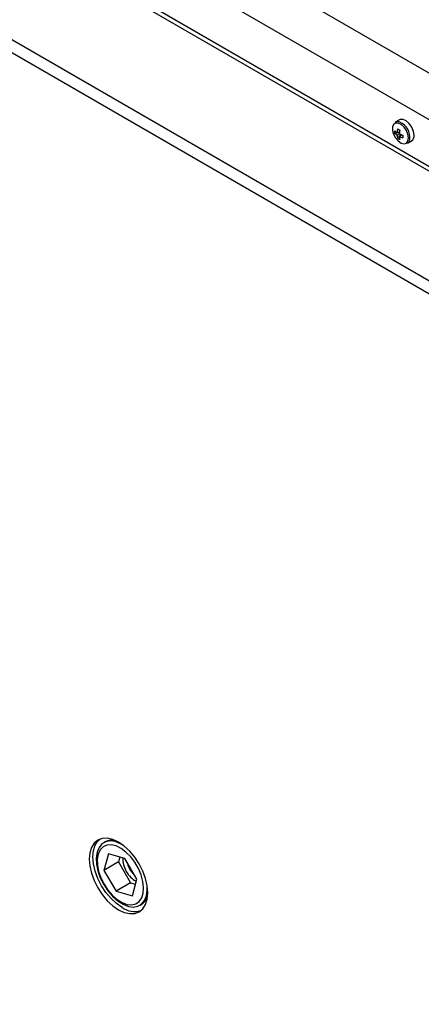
# Model space of a CAD drawing. Header units: millimetres. Extents: x 0 to 844, y -2 to 552.
# Tile 106 of 119: x 686 to 695, y 432 to 455. Entities that reach past the tile are written whole.
import ezdxf

# ---------------------------------------------------------------- set-up
doc = ezdxf.new("R2010")
doc.units = ezdxf.units.MM

msp = doc.modelspace()

# ---------------------------------------------------------------- linework, layer by layer
at = {"color": 7, "linetype": 'Continuous', "lineweight": 25}
for p, q in [((728.167, 433.453), (609.979, 501.681)), ((728.167, 432.377), (609.979, 500.605)), ((609.936, 500.531), (728.124, 432.302)), ((725.932, 431.037), (607.744, 499.265)), ((725.764, 430.835), (607.653, 499.02)), ((669.159, 468.593), (736.334, 429.814)), ((694.389, 452.56), (694.294, 452.505)), ((694.279, 452.252), (694.39, 452.271)), ((694.335, 452.266), (694.392, 452.286)), ((694.387, 452.236), (694.335, 452.206)), ((694.348, 452.134), (694.419, 452.221)), ((694.387, 452.176), (694.433, 452.215)), ((694.574, 452.02), (694.669, 452.075)), ((687.613, 435.955), (687.582, 435.937)), ((687.689, 435.678), (687.588, 435.3)), ((688.068, 435.577), (687.689, 435.678)), ((687.924, 435.494), (687.588, 435.3)), ((687.955, 435.607), (687.924, 435.494)), ((687.924, 435.494), (688.201, 435.014)), ((688.345, 435.097), (688.068, 435.577)), ((687.588, 435.3), (687.865, 434.82)), ((688.201, 435.014), (687.865, 434.82)), ((688.201, 435.014), (688.314, 434.984)), ((688.243, 434.718), (688.345, 435.097)), ((687.865, 434.82), (688.243, 434.718)), ((688.414, 434.496), (688.445, 434.514))]:
    msp.add_line(p, q, dxfattribs=at)
at = {"color": 7, "linetype": 'Continuous', "lineweight": 25, "flags": 128}
for points in [[(694.598, 452.143), (694.585, 452.228), (694.549, 452.315), (694.495, 452.394), (694.429, 452.454), (694.361, 452.486), (694.3, 452.486), (694.254, 452.454), (694.229, 452.395), (694.229, 452.316), (694.254, 452.228), (694.3, 452.143), (694.361, 452.073), (694.429, 452.026), (694.495, 452.01), (694.549, 452.026), (694.585, 452.072), (694.598, 452.143)], [(694.727, 452.203), (694.713, 452.294), (694.675, 452.387), (694.617, 452.471), (694.547, 452.535), (694.475, 452.569), (694.409, 452.569), (694.389, 452.56)], [(688.595, 434.784), (688.582, 434.943), (688.544, 435.111), (688.482, 435.281), (688.398, 435.448), (688.296, 435.603), (688.18, 435.742), (688.053, 435.86), (687.922, 435.95), (687.79, 436.011), (687.664, 436.04), (687.548, 436.035), (687.446, 435.998), (687.362, 435.928), (687.3, 435.829), (687.261, 435.706), (687.248, 435.561), (687.261, 435.402), (687.3, 435.234), (687.362, 435.064), (687.446, 434.898), (687.548, 434.742), (687.664, 434.603), (687.79, 434.486), (687.922, 434.395), (688.053, 434.334), (688.18, 434.305), (688.296, 434.31), (688.398, 434.348), (688.482, 434.417), (688.544, 434.516), (688.582, 434.64), (688.595, 434.784)], [(688.008, 434.444), (687.876, 434.535), (687.75, 434.652), (687.633, 434.792), (687.531, 434.947), (687.448, 435.113), (687.385, 435.284), (687.347, 435.452), (687.334, 435.611), (687.347, 435.755), (687.385, 435.879), (687.448, 435.978), (687.49, 436.019)], [(688.043, 435.868), (687.967, 435.913), (687.845, 435.961), (687.731, 435.976), (687.628, 435.958), (687.541, 435.908), (687.474, 435.827), (687.429, 435.72), (687.41, 435.591), (687.417, 435.446), (687.449, 435.29), (687.504, 435.131), (687.582, 434.976)], [(687.589, 434.98), (687.679, 434.845), (687.782, 434.726), (687.894, 434.629), (688.01, 434.559), (688.123, 434.519), (688.229, 434.51), (688.323, 434.534), (688.4, 434.588), (688.457, 434.672), (688.491, 434.779), (688.5, 434.907), (688.484, 435.048), (688.445, 435.196), (688.382, 435.344), (688.301, 435.486), (688.203, 435.614), (688.095, 435.722), (687.981, 435.806), (687.866, 435.862), (687.755, 435.886), (687.655, 435.879), (687.569, 435.839), (687.502, 435.77), (687.456, 435.674), (687.434, 435.555), (687.437, 435.42), (687.465, 435.275), (687.516, 435.126), (687.589, 434.98)], [(688.124, 435.48), (688.139, 435.423), (688.184, 435.324)], [(688.184, 435.324), (688.247, 435.236), (688.289, 435.194)], [(687.582, 434.976), (687.677, 434.832), (687.787, 434.704), (687.906, 434.599), (688.029, 434.52), (688.15, 434.472), (688.265, 434.457), (688.368, 434.475), (688.455, 434.525), (688.522, 434.605), (688.566, 434.713), (688.585, 434.842), (688.584, 434.93)]]:
    msp.add_lwpolyline(points, dxfattribs=at)
at = {"color": 7, "linetype": 'Continuous', "lineweight": 25}
for centre, radius, start, end in [((694.349, 452.393), 0.125, 66.1196, 116.4335), ((694.595, 452.281), 0.317, 174.8233, 185.1767), ((694.547, 452.591), 0.388, 226.4707, 236.9306), ((694.524, 452.487), 0.339, 223.8357, 236.1272), ((694.863, 452.228), 0.529, 166.812, 175.9418), ((694.673, 452.229), 0.339, 183.8755, 196.1661), ((695.338, 454.007), 1.932, 239.1546, 240.8507), ((695.063, 452.197), 0.677, 169.5053, 176.7201), ((694.692, 452.841), 0.677, 243.2826, 250.4968), ((694.775, 452.197), 0.388, 183.0722, 193.5317), ((694.618, 452.651), 0.529, 244.061, 253.1905), ((696.396, 452.174), 1.931, 179.1516, 180.8484), ((694.596, 452.185), 0.132, 303.3891, 7.9231), ((694.53, 452.393), 0.317, 234.8256, 245.1797), ((694.51, 452.12), 0.118, 302.386, 352.5805), ((687.771, 435.664), 0.331, 74.5327, 118.4434), ((688.569, 435.565), 0.548, 177.4765, 211.7005), ((688.585, 435.537), 0.548, 208.2994, 242.5155), ((688.272, 434.796), 0.331, 301.5526, 345.4606), ((688.294, 434.854), 0.5, 235.0598, 286.8726)]:
    msp.add_arc(centre, radius, start, end, dxfattribs=at)
at = {"color": 8, "linetype": 'Continuous', "lineweight": 25}
msp.add_arc((694.239, 452.151), 0.391, 353.2464, 65.7819, dxfattribs=at)

doc.saveas('drawing.dxf')
